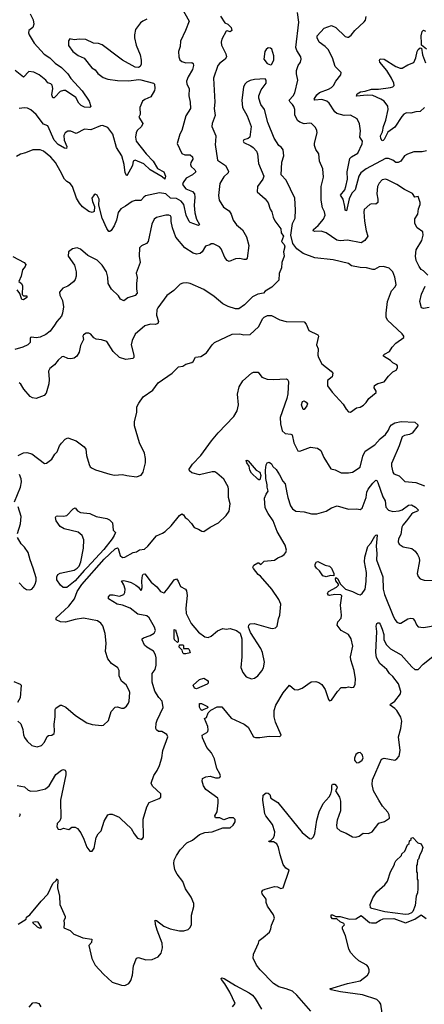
# Model space of a CAD drawing. Extents: x 2133489 to 2292442, y 756223 to 916462.
# Tile 212 of 256: x 2184650 to 2188484, y 845829 to 855168. Entities that reach past the tile are written whole.
import ezdxf

# ---------------------------------------------------------------- set-up
doc = ezdxf.new("R2010")
doc.units = 0

msp = doc.modelspace()

# ---------------------------------------------------------------- linework, layer by layer
at = {"layer": '0CON20XD'}
for points in [[(2184747.8, 855225), (2184777.2, 855167.2), (2184784.4, 855125), (2184775.4, 855094.6), (2184737.1, 855065), (2184733.5, 855045), (2184737.9, 855025), (2184787.9, 854945), (2184882.7, 854842.7), (2184934.4, 854805), (2184985, 854755.5), (2185045.8, 854715), (2185105.8, 854655), (2185135, 854610), (2185242.6, 854492.6), (2185307.5, 854395), (2185323.3, 854345), (2185315.8, 854334.2), (2185265, 854337.1), (2185230.8, 854355), (2185209.1, 854375), (2185181.4, 854431.4), (2185085, 854495.4), (2185063.3, 854496.7), (2185032.4, 854487.6), (2184985, 854435.6), (2184975, 854427.1), (2184965, 854427.5), (2184955.4, 854455), (2184964.5, 854515), (2184956.9, 854546.9), (2184945, 854558.6), (2184915, 854570), (2184898.6, 854595), (2184834.3, 854645), (2184785, 854670.5), (2184735, 854676.7), (2184685, 854622.5), (2184607.6, 854687.6)], [(2186187.6, 855277.6), (2186254.2, 855155), (2186221.4, 855065), (2186174.4, 854965.6), (2186169.2, 854915), (2186154.4, 854865), (2186156.9, 854815), (2186167.4, 854787.4), (2186185, 854771.4), (2186225, 854759.4), (2186280.6, 854760.6), (2186292.9, 854752.9), (2186297.1, 854735), (2186288.1, 854695), (2186245.6, 854625), (2186230, 854585), (2186234.3, 854555), (2186254.5, 854514.5), (2186251.8, 854445), (2186265.6, 854385), (2186269.2, 854325), (2186224, 854255), (2186185, 854117.5), (2186167.6, 854082.4), (2186142, 853995), (2186185, 853900), (2186215, 853885.7), (2186265, 853887.3), (2186288.2, 853868.2), (2186291.1, 853845), (2186272.1, 853815), (2186267.3, 853795), (2186275.3, 853775.3), (2186309.2, 853745), (2186317.5, 853725), (2186287.1, 853695), (2186226.2, 853663.8), (2186197.5, 853625), (2186193.3, 853605), (2186225, 853564.7), (2186287.4, 853537.4), (2186305, 853515.7), (2186309.8, 853485), (2186301.8, 853405), (2186309.2, 853335), (2186323.8, 853275), (2186353.3, 853225), (2186345, 853215.6), (2186335, 853218.2), (2186265.6, 853245), (2186255.4, 853255), (2186227.3, 853315), (2186204.5, 853414.5), (2186178.3, 853448.3), (2186135, 853471.6), (2186079.1, 853475), (2186035, 853517.9), (2185975, 853526.8), (2185842.9, 853497.1), (2185825, 853485.8), (2185797.4, 853452.6), (2185745, 853451.8), (2185716, 853444), (2185652.1, 853397.9), (2185606.7, 853373.3), (2185582.2, 853337.8), (2185568.5, 853265), (2185545, 853213.8), (2185515, 853170), (2185505, 853160), (2185495, 853160), (2185475, 853186.7), (2185432.5, 853285), (2185399.3, 853409.3), (2185403.3, 853465), (2185385, 853502.5), (2185365, 853512.5), (2185355, 853507.5), (2185334.2, 853475), (2185338.8, 853445), (2185360, 853395), (2185355, 853350), (2185335, 853340), (2185305, 853348.8), (2185245, 853392.5), (2185215, 853429.2), (2185187.8, 853475), (2185151.4, 853585), (2185128, 853615), (2185095, 853634.3), (2185075.7, 853655), (2185034, 853734), (2184987.8, 853815), (2184945, 853863.1), (2184875, 853920), (2184845, 853934.4), (2184775, 853934.4), (2184705, 853905.5), (2184656.7, 853893.3), (2184619.9, 853870.1)], [(2188516.7, 852745), (2188475, 852786), (2188455, 852800), (2188435, 852826), (2188407.7, 852885), (2188400, 852925), (2188406.1, 852985), (2188460, 853075), (2188474.4, 853125), (2188469.2, 853155), (2188415, 853195.4), (2188395.2, 853235), (2188395, 853278), (2188422, 853325), (2188430, 853375), (2188445.4, 853415), (2188445.4, 853435), (2188425, 853491.2), (2188395, 853484), (2188370.7, 853520.7), (2188295, 853557.3), (2188225, 853603.9), (2188135, 853649.4), (2188115, 853655.7), (2188085, 853650), (2188055, 853618), (2188040, 853585), (2188035.6, 853515), (2188044.3, 853465), (2188042.5, 853435), (2188025, 853419.2), (2187985, 853421.9), (2187966.2, 853415), (2187915, 853366.7), (2187910, 853345), (2187916.7, 853256.7), (2187931.9, 853165), (2187948, 853115), (2187920.8, 853075), (2187885, 853051.9), (2187755, 853075.5), (2187685, 853071.5), (2187655, 853075.6), (2187555, 853147.8), (2187505, 853160.8), (2187445, 853158.9), (2187430, 853165), (2187435, 853177.1), (2187478.6, 853215), (2187529.2, 853275), (2187544.3, 853315), (2187539.2, 853345), (2187518.9, 853385), (2187505.5, 853455), (2187507.5, 853585), (2187530, 853675), (2187522.9, 853755), (2187490.8, 853825), (2187484.2, 853895), (2187455.5, 853935.5), (2187442.2, 853975), (2187442.1, 853997.9), (2187468.6, 854095), (2187467, 854117), (2187453.3, 854145), (2187413.9, 854183.9), (2187395, 854186.9), (2187345, 854179.5), (2187305, 854194.6), (2187282.3, 854212.3), (2187258, 854265), (2187258, 854315), (2187248.9, 854345), (2187236.4, 854365), (2187212.7, 854385), (2187204.4, 854405), (2187240, 854445), (2187255.7, 854475), (2187284.2, 854595), (2187272, 854655), (2187272, 854685), (2187290, 854735), (2187311.2, 854765), (2187318, 854795), (2187314, 854815), (2187275.4, 854875.4), (2187265.6, 854905), (2187293.6, 855143.6), (2187282, 855235)], [(2186553, 855203), (2186595, 855137.5), (2186622.5, 855125), (2186652.5, 855095), (2186660, 855065), (2186645, 855052.5), (2186615, 855062.5), (2186605, 855060), (2186564, 854985), (2186557.5, 854955), (2186560.8, 854925), (2186604.2, 854845), (2186610, 854815), (2186598, 854795), (2186545, 854754.3), (2186527.2, 854732.8), (2186487.1, 854615), (2186497.8, 854385), (2186492.5, 854325), (2186501.7, 854258.3), (2186474.4, 854185), (2186470.6, 854155), (2186509.5, 854065), (2186505.4, 854015.4), (2186502.7, 853985), (2186525.6, 853835.6), (2186598.6, 853785), (2186627.1, 853732.9), (2186624.2, 853715), (2186585, 853678.6), (2186546.6, 853613.4), (2186532.1, 853502.1), (2186540, 853455), (2186581.3, 853391.3), (2186633.3, 853355), (2186653.8, 853325), (2186674, 853265), (2186705, 853223.3), (2186760, 853175), (2186797.4, 853107.4), (2186820, 853025), (2186803.8, 852905), (2186795.8, 852894.2), (2186775, 852892.5), (2186735, 852903.8), (2186695, 852899.2), (2186635, 852874), (2186614.5, 852884.5), (2186592.4, 852912.4), (2186558, 852995), (2186543.3, 853015), (2186485, 853043.3), (2186465, 853042.5), (2186451.7, 853031.7), (2186410.7, 853019.3), (2186380, 852965), (2186359.5, 852950.5), (2186325.8, 852944.2), (2186295, 852954.2), (2186215, 853004), (2186130, 853105), (2186096.9, 853195), (2186084.4, 853254.4), (2186084.4, 853295), (2186078, 853308), (2186064.5, 853314.5), (2186035, 853313.5), (2185945, 853293.1), (2185924.4, 853275), (2185902.6, 853227.4), (2185868, 853065), (2185850, 853045), (2185805, 853024), (2185785.9, 853004.1), (2185781.2, 852925), (2185790, 852865), (2185752, 852765), (2185764.2, 852724.2), (2185755.8, 852665), (2185756, 852615), (2185764.3, 852575), (2185745, 852552.2), (2185675, 852530), (2185635, 852502.5), (2185606.1, 852516.1), (2185585, 852547.5), (2185520.7, 852610.7), (2185488.8, 852665), (2185485.8, 852725), (2185472.9, 852775), (2185430.7, 852840.7), (2185385, 852885.7), (2185295, 852932.5), (2185225, 852991.2), (2185195, 853003.3), (2185150, 852995), (2185112.5, 852965), (2185107.5, 852925), (2185168.8, 852838.8), (2185185.9, 852775.9), (2185186.1, 852733.9), (2185175.9, 852704.1), (2185159.5, 852680.5), (2185105, 852640), (2185059.3, 852620.7), (2185027.5, 852585), (2185030, 852555), (2185055.8, 852505), (2185064.4, 852445), (2185056.5, 852385), (2185045.5, 852355), (2185000, 852305), (2184980.8, 852269.2), (2184937.5, 852212.5), (2184898.7, 852181.3), (2184845, 852155.6), (2184805, 852150.6), (2184762.3, 852157.7), (2184753.3, 852155), (2184750, 852145), (2184750, 852105), (2184725.6, 852084.4), (2184678.3, 852061.7), (2184605, 852040)], [(2185855, 855173.3), (2185815, 855155.7), (2185793, 855137), (2185746, 855075), (2185736.1, 855023.9), (2185738, 854995), (2185754.2, 854925), (2185790, 854835), (2185801.2, 854785), (2185800, 854745), (2185792.5, 854725), (2185775, 854713.3), (2185745, 854718.8), (2185623.8, 854785), (2185585, 854812.5), (2185431.1, 854931.1), (2185395, 854943.1), (2185347.5, 854945), (2185275, 854980), (2185215, 854984.2), (2185166.1, 854976.1), (2185125, 854986.7), (2185112.3, 854967.7), (2185112.7, 854922.7), (2185153.8, 854865), (2185205, 854827.5), (2185261.7, 854801.7), (2185333, 854713), (2185365, 854693.8), (2185389.1, 854659.1), (2185440.9, 854620.9), (2185484.4, 854604.4), (2185575, 854591.1), (2185685, 854587.8), (2185775, 854600.8), (2185798.8, 854598.8), (2185917.6, 854567.6), (2185925.8, 854555), (2185931.2, 854515), (2185926.2, 854495), (2185892, 854435), (2185835, 854412.5), (2185812, 854395), (2185789.2, 854335), (2185790.7, 854269.3), (2185780, 854245), (2185815.9, 854184.1), (2185804.2, 854155), (2185764, 854116), (2185752.2, 854095), (2185746.5, 854055), (2185754.6, 854015), (2185849.5, 853895), (2185915.3, 853825.3), (2185956, 853756), (2186016.7, 853725), (2186030, 853685), (2186025, 853656.2), (2185998.8, 853678.8), (2185885, 853745.2), (2185825, 853800.7), (2185745, 853834.3), (2185724.3, 853825), (2185718.6, 853785), (2185665, 853688), (2185650.7, 853715), (2185640.4, 853795), (2185616.9, 853876.9), (2185568.2, 853955), (2185533.5, 854083.5), (2185485, 854145.5), (2185435, 854165.5), (2185415, 854162.2), (2185325, 854124.2), (2185265, 854131.2), (2185185, 854088), (2185135, 854109.2), (2185105, 854110), (2185081.2, 854095), (2185069.1, 854070.9), (2185071.9, 854025), (2185096.1, 853963.9), (2185092.5, 853947.5), (2185075, 853950), (2185015, 853984.6), (2184977.7, 854025), (2184915, 854160), (2184875, 854176.7), (2184805, 854267.8), (2184755, 854312.2), (2184725, 854329.5), (2184695, 854333.5), (2184645, 854325.5)], [(2187644.3, 854585), (2187692.5, 854645), (2187695, 854667.5), (2187638.2, 854725), (2187613.8, 854805), (2187574.1, 854884.1), (2187545, 854914.4), (2187488.8, 854955), (2187468.8, 854995), (2187468.8, 855015), (2187533.4, 855086.6), (2187605, 855112), (2187646.2, 855095), (2187735, 855010), (2187755, 855001.2), (2187765, 855003.3), (2187789.7, 855020.3), (2187825.6, 855064.4), (2187915, 855146.7), (2187926.2, 855165), (2187933, 855197)], [(2188505, 854890), (2188457.5, 854927.5), (2188456.2, 854945), (2188454.4, 855015), (2188465, 855057.5), (2188475, 855068.8), (2188495, 855060)], [(2187025, 854740), (2187035, 854743.3), (2187057, 854783), (2187057.1, 854825), (2187037.7, 854887.7), (2187025, 854898.6), (2187005, 854900.6), (2186985, 854885.6), (2186972.9, 854865), (2186964.2, 854795), (2186995, 854753.3), (2187025, 854740)], [(2188484.3, 854335.7), (2188445, 854298), (2188405, 854295.7), (2188355, 854280.8), (2188315, 854284), (2188288.7, 854271.3), (2188269.4, 854250.6), (2188205, 854148), (2188139.2, 854100.8), (2188105, 854032.9), (2188095, 854020.8), (2188085, 854018.8), (2188072, 854042), (2188069.4, 854065), (2188088.5, 854105), (2188097.1, 854155), (2188119.6, 854215), (2188140.5, 854315), (2188138, 854348), (2188105, 854394.4), (2188073.5, 854415), (2187995, 854450), (2187943.1, 854453.1), (2187841.7, 854441.7), (2187848.9, 854465), (2187880, 854485), (2187925, 854488.8), (2187985, 854508), (2188051.1, 854508.9), (2188165, 854524.5), (2188185, 854531.9), (2188197.1, 854545), (2188196.7, 854565), (2188172.9, 854615), (2188127.4, 854687.4), (2188063.2, 854765), (2188057.8, 854785), (2188064.6, 854795.4), (2188105, 854794.2), (2188215, 854724.5), (2188255, 854706.9), (2188275, 854708.6), (2188329.3, 854740.7), (2188385, 854762.5), (2188403.8, 854805), (2188415, 854866.7), (2188425, 854886.7), (2188445, 854902.5), (2188457, 854897), (2188465.6, 854835), (2188495, 854758.8)], [(2184635, 851033.8), (2184685, 851061.2), (2184717, 851063), (2184765, 851048.8), (2184885, 850960), (2184905, 850962.5), (2184955, 851000), (2184983.2, 851046.8), (2185005, 851070), (2185028, 851125), (2185045, 851150), (2185081.7, 851188.3), (2185105, 851203.3), (2185185, 851174), (2185261.2, 851115), (2185275.8, 851095), (2185282.9, 851035), (2185307.7, 850947.7), (2185317.7, 850927.7), (2185335, 850913.8), (2185367.7, 850897.7), (2185505, 850855.7), (2185548.8, 850848.8), (2185622.7, 850852.7), (2185665.9, 850845.9), (2185755, 850831.2), (2185800.7, 850849.3), (2185820, 850875), (2185842.5, 850965), (2185842.5, 851005), (2185832, 851055), (2185786, 851155), (2185736, 851315), (2185737.5, 851355), (2185759.2, 851445), (2185760.8, 851495), (2185777.9, 851532.1), (2185819.1, 851590.9), (2185910, 851655), (2185962.5, 851725), (2186093.3, 851815), (2186153.3, 851875), (2186195, 851882.9), (2186225, 851902), (2186280, 851915), (2186294.3, 851925.7), (2186314.5, 851965.5), (2186365, 851974), (2186420.5, 852009.5), (2186475, 852082.5), (2186495, 852106.2), (2186663.9, 852186.1), (2186735, 852188.8), (2186775, 852180), (2186835, 852181.2), (2186912.5, 852255), (2186952.5, 852335), (2186965, 852347.5), (2186998.3, 852361.7), (2187035, 852362.5), (2187115, 852320), (2187175, 852303.8), (2187345, 852303.3), (2187365, 852280), (2187390.5, 852220.5), (2187475, 852180), (2187482.5, 852165), (2187463.1, 852085), (2187478.8, 852045), (2187476.1, 851986.1), (2187481.2, 851965), (2187511.4, 851905), (2187601.2, 851835), (2187616, 851815), (2187609.2, 851780.8), (2187566.2, 851745), (2187566.2, 851695), (2187610, 851635), (2187715, 851522.5), (2187744.2, 851474.2), (2187765, 851450), (2187785, 851446.7), (2187840, 851485), (2187875, 851493.3), (2187908.8, 851511.2), (2187934.1, 851535.9), (2187956.7, 851575), (2188028.3, 851631.7), (2188027.5, 851645), (2188008.8, 851675), (2188012.3, 851697.7), (2188045, 851715.7), (2188105, 851732.5), (2188145, 851787.5), (2188185, 851827.5), (2188216.7, 851845), (2188230.8, 851865), (2188230.8, 851885), (2188223.8, 851895), (2188185, 851913.1), (2188162.9, 851935), (2188096.7, 851975), (2188096.7, 851985), (2188106.7, 851995), (2188155, 852020), (2188178.6, 852061.4), (2188215, 852100), (2188290, 852155), (2188290, 852165), (2188275, 852187.5), (2188135, 852318), (2188121.9, 852345), (2188121.1, 852385), (2188135.7, 852495), (2188174.2, 852595.8), (2188208.8, 852635), (2188215.8, 852655), (2188205.8, 852725), (2188185.5, 852775.5), (2188151.2, 852811.2), (2188098.3, 852828.3), (2188055, 852823.8), (2188010.8, 852799.2), (2187995, 852797.1), (2187935, 852813.8), (2187875, 852816.2), (2187794.4, 852834.4), (2187766.6, 852856.6), (2187619.7, 852889.7), (2187445, 852910.6), (2187335, 852948.9), (2187275, 852994.2), (2187239.5, 853045), (2187218.6, 853125), (2187235.8, 853235), (2187261.4, 853285), (2187264.4, 853365), (2187258.1, 853475), (2187173.8, 853645), (2187126.7, 853695), (2187134.3, 853815.7), (2187151.7, 853878.3), (2187145, 853932.5), (2187130, 853955), (2187105.5, 853975.5), (2187060.8, 854045), (2187001.7, 854191.7), (2186968.6, 854315), (2186933.3, 854365), (2186916.9, 854425), (2186917.1, 854445), (2186938.3, 854501.7), (2186984.3, 854565), (2186984.1, 854594.1), (2186975, 854606.7), (2186875, 854601.2), (2186835, 854591.2), (2186803.3, 854575), (2186783.8, 854555), (2186771.7, 854528.3), (2186755.9, 854405.9), (2186761.9, 854335), (2186805.6, 854255.6), (2186842, 854155), (2186830, 854055), (2186815, 854041.2), (2186773, 854027), (2186767.5, 854015), (2186775, 854003.3), (2186841.2, 853971.2), (2186861.2, 853955), (2186892.3, 853922.3), (2186904, 853895), (2186912.5, 853805), (2186962, 853685), (2186952.5, 853655), (2186903.3, 853586.7), (2186901.4, 853535), (2186975, 853468), (2187005, 853431.2), (2187022.4, 853372.4), (2187038.1, 853345), (2187051.4, 853295), (2187068.7, 853258.7), (2187123.8, 853185), (2187128.8, 853145), (2187148.8, 853115), (2187131.2, 853065), (2187155, 853036.7), (2187162, 853015), (2187150.8, 852965), (2187156, 852925), (2187134, 852865), (2187129.2, 852815), (2187108.1, 852761.9), (2187103.9, 852696.1), (2187037.7, 852632.3), (2186977, 852593), (2186960, 852575), (2186905, 852563.3), (2186855, 852540), (2186780, 852465), (2186725, 852426.2), (2186695, 852426.7), (2186625, 852446.7), (2186574.2, 852474.2), (2186492.3, 852542.3), (2186395, 852608.9), (2186265, 852666.5), (2186233.2, 852673.2), (2186195, 852670), (2186171.5, 852658.5), (2186110.3, 852599.7), (2186045, 852552.5), (2185959.2, 852435), (2185949.2, 852415), (2185945.8, 852365), (2185963.8, 852305), (2185960, 852285), (2185935, 852276), (2185890.7, 852279.3), (2185835, 852263.5), (2185743.5, 852186.5), (2185715.7, 852125), (2185706, 852085), (2185730, 851985), (2185730, 851965), (2185722.5, 851955), (2185655, 851945.7), (2185595, 851964), (2185535, 852020), (2185475, 852114.3), (2185425, 852132.5), (2185375, 852138), (2185351.2, 852151.2), (2185323.3, 852185), (2185305.8, 852195.8), (2185280, 852195), (2185255, 852180), (2185246.7, 852165), (2185253.3, 852135), (2185225, 852077.5), (2185214.3, 852015), (2185190, 851975), (2185165, 851956.9), (2185135, 851952.5), (2185105, 851955.8), (2185065, 851974), (2185048.3, 851971.7), (2185015, 851940), (2184980.6, 851895), (2184935, 851858.6), (2184923.5, 851833.5), (2184929.2, 851755), (2184925.8, 851715), (2184902, 851625), (2184880, 851605), (2184805, 851576.2), (2184771.2, 851581.2), (2184748, 851595), (2184689.2, 851665), (2184661.7, 851711.7), (2184645, 851723.3)], [(2188505, 853924), (2188465, 853913.8), (2188384.1, 853915.9), (2188325, 853893.3), (2188295, 853876.7), (2188260, 853825), (2188237.6, 853812.4), (2188215, 853814.4), (2188187.1, 853835), (2188145, 853852.7), (2188115, 853850), (2187932.7, 853755), (2187883.2, 853715), (2187863.7, 853685), (2187827.7, 853555), (2187798.4, 853521.6), (2187772.4, 853467.6), (2187746.2, 853355), (2187735, 853360), (2187731.1, 853395), (2187715.2, 853465.2), (2187690.5, 853505), (2187730, 853555), (2187741.7, 853585), (2187755.9, 853654.1), (2187753.3, 853725), (2187778.3, 853851.7), (2187793.5, 853866.5), (2187855, 853901.4), (2187895, 853990), (2187896.7, 854015), (2187874, 854055), (2187878, 854115), (2187869.2, 854179.2), (2187847, 854227), (2187785, 854263.8), (2187725, 854259.2), (2187655, 854277.3), (2187634.6, 854295), (2187583.8, 854375), (2187560, 854395), (2187512.3, 854412.3), (2187445, 854403.8), (2187438.9, 854415), (2187464.8, 854455.2), (2187491.2, 854478.8), (2187575, 854508.8), (2187602.9, 854525), (2187621.9, 854545), (2187644.3, 854585)], [(2184585, 852922.5), (2184692, 852865), (2184707.5, 852845), (2184702.1, 852827.9), (2184675.6, 852795), (2184663.9, 852736.1), (2184640, 852685), (2184666.7, 852665), (2184677.5, 852645), (2184673, 852563), (2184685, 852550), (2184718.3, 852548.3), (2184718.3, 852531.7), (2184685, 852510), (2184670, 852515), (2184651.2, 852571.2), (2184626.2, 852605)], [(2188528.7, 852438.7), (2188475, 852429.5), (2188458, 852435), (2188440.6, 852495), (2188455.8, 852564.2), (2188490.8, 852639.2)], [(2184633.3, 848515), (2184659.4, 848489.4), (2184680, 848435), (2184685.5, 848385), (2184695, 848360), (2184721.4, 848325), (2184766.2, 848285), (2184815, 848270), (2184855.7, 848284.3), (2184883.8, 848315), (2184910.5, 848369.5), (2184922, 848378), (2184955, 848381.2), (2184975, 848396.7), (2184980.8, 848415), (2184975.5, 848485), (2184986.5, 848555), (2184986.2, 848625), (2184992.3, 848637.7), (2185034, 848666), (2185045, 848666.2), (2185085.7, 848645.7), (2185179.3, 848569.3), (2185285, 848498), (2185335, 848483.3), (2185425, 848473.3), (2185445, 848476.7), (2185490.5, 848519.5), (2185516.2, 848605), (2185555, 848647.5), (2185575, 848650), (2185615, 848636.7), (2185635, 848636.7), (2185662.7, 848657.3), (2185682, 848685), (2185688, 848705), (2185692, 848785), (2185688, 848805), (2185657.9, 848857.9), (2185614, 848895), (2185590.8, 848945), (2185592, 848995), (2185580.5, 849020.5), (2185520.9, 849060.9), (2185484.2, 849105), (2185464, 849175), (2185469.2, 849255), (2185459.2, 849345), (2185437.7, 849417.7), (2185420, 849445), (2185386.8, 849466.8), (2185255, 849490), (2185175, 849478.2), (2185085, 849454.6), (2185035.6, 849455.6), (2184996.7, 849475), (2184994, 849495), (2185075, 849566), (2185115, 849604.2), (2185169.4, 849675), (2185195.6, 849745), (2185237.8, 849812.2), (2185449.2, 850050.8), (2185555, 850148.9), (2185575, 850158), (2185581.7, 850151.7), (2185603.1, 850085), (2185625, 850066), (2185645, 850070), (2185725, 850114.3), (2185755, 850119.2), (2185785, 850140), (2185833.4, 850146.6), (2185865, 850174), (2185945, 850273.3), (2186003.6, 850296.4), (2186027.7, 850312.3), (2186085, 850366.7), (2186163.3, 850465), (2186185, 850480), (2186203, 850473), (2186217, 850447), (2186237.5, 850435), (2186279.3, 850389.3), (2186301.7, 850351.7), (2186345, 850336.7), (2186375, 850316.7), (2186395, 850313.3), (2186454.5, 850355.5), (2186535, 850396), (2186606.2, 850465), (2186634.3, 850505.7), (2186644.2, 850575), (2186628.9, 850635), (2186629.1, 850715), (2186625, 850736.2), (2186585, 850810), (2186517.9, 850867.9), (2186497.9, 850877.9), (2186475, 850879.4), (2186355, 850851.8), (2186280.9, 850870.9), (2186258.3, 850888.3), (2186254.1, 850904.1), (2186286.3, 850953.7), (2186367.1, 851032.9), (2186466.9, 851173.1), (2186530, 851250), (2186678.8, 851405), (2186709.3, 851459.3), (2186722.5, 851515), (2186712.2, 851615), (2186729.4, 851685), (2186765, 851744), (2186846.7, 851815), (2186865, 851825.5), (2186910, 851825), (2186945, 851776.7), (2186995, 851758.8), (2187055, 851753.8), (2187175, 851762.5), (2187186.1, 851756.1), (2187196, 851735), (2187190.7, 851619.3), (2187181.5, 851575), (2187118.6, 851395), (2187120.8, 851335), (2187138.3, 851268.3), (2187165, 851242), (2187217.7, 851237.7), (2187230.5, 851230.5), (2187246.5, 851155), (2187285, 851080), (2187305, 851074.4), (2187405, 851114.5), (2187473.2, 851103.2), (2187502.5, 851082.5), (2187530.8, 851015), (2187597, 850907), (2187637.7, 850897.7), (2187695, 850870), (2187765, 850870), (2187805, 850877.1), (2187877.5, 850925), (2187902.6, 851027.4), (2187924.6, 851075.4), (2188014, 851135), (2188066.4, 851193.6), (2188116.9, 851233.1), (2188145.5, 851274.5), (2188156, 851305), (2188173.3, 851325), (2188205, 851344.3), (2188265, 851356.7), (2188395, 851351.2), (2188422.5, 851325), (2188423.3, 851315), (2188368, 851245), (2188345, 851234.4), (2188295, 851225.6), (2188275, 851210.8), (2188246.5, 851125), (2188185.9, 850985.9)], [(2187345, 851470), (2187335, 851471.4), (2187320.9, 851515), (2187328.5, 851545), (2187345, 851551.8), (2187365, 851541.5), (2187377.5, 851525), (2187371.5, 851505), (2187345, 851470)], [(2184625, 847905.6), (2184695, 847891.4), (2184730.7, 847859.3), (2184755, 847851.5), (2184815, 847852.2), (2184895, 847872.2), (2184927.6, 847902.4), (2184993, 848007), (2185045, 848050), (2185065, 848056.7), (2185079.3, 848049.3), (2185086.7, 848035), (2185086.2, 848005), (2185035.6, 847765), (2185040, 847595), (2185030.7, 847569.3), (2185003.3, 847545), (2185003, 847513), (2185015, 847490), (2185035, 847487.5), (2185065, 847500), (2185115, 847487.5), (2185145, 847507.5), (2185175, 847507.5), (2185196.1, 847496.1), (2185227.5, 847455), (2185257.5, 847395), (2185285, 847320), (2185315, 847282.5), (2185335, 847280), (2185355, 847310), (2185375, 847410), (2185392.5, 847445), (2185422.5, 847475), (2185448.8, 847565), (2185483.3, 847625), (2185505, 847633.3), (2185525, 847632.5), (2185593.6, 847603.6), (2185607.3, 847587.3), (2185706.2, 847495), (2185734.2, 847444.2), (2185767.5, 847405), (2185807, 847393), (2185822.5, 847415), (2185820.8, 847585), (2185855, 847702.5), (2185877.7, 847742.3), (2185970.7, 847779.3), (2185986.2, 847795), (2185986.7, 847825), (2185908.3, 847898.3), (2185896.2, 847925), (2185922.1, 847997.9), (2185953.7, 848046.3), (2185975.6, 848095), (2185995.6, 848165), (2186007.1, 848235), (2186053.3, 848365), (2186045, 848387.5), (2185997.5, 848415), (2185965, 848416.2), (2185945, 848433.3), (2185941.2, 848445), (2185944, 848494), (2185952.5, 848525), (2186008, 848645), (2185999.2, 848705), (2185968.7, 848738.7), (2185929.8, 848799.8), (2185906, 848885), (2185906, 848965), (2185932, 849005), (2185943.8, 849045), (2185943.8, 849115), (2185937.5, 849145), (2185916.8, 849176.8), (2185853.8, 849215), (2185832, 849235), (2185808.8, 849285), (2185810, 849295), (2185822.5, 849305), (2185885, 849325.6), (2185925, 849349.2), (2185937.5, 849375), (2185928.5, 849405), (2185875, 849494.3), (2185855, 849512.9), (2185768.3, 849528.3), (2185695, 849587.3), (2185625, 849613.4), (2185574.4, 849624.4), (2185490, 849675), (2185491.2, 849695), (2185507.7, 849712.3), (2185535, 849713.5), (2185595, 849701.1), (2185635.5, 849714.5), (2185647.5, 849735), (2185649.4, 849765), (2185636.6, 849806.6), (2185614.2, 849845.8), (2185635, 849850), (2185675, 849838.1), (2185705, 849829.4), (2185748.8, 849805), (2185774.4, 849784.4), (2185797, 849753), (2185805, 849760), (2185808.8, 849781.2), (2185805.5, 849845), (2185811.9, 849895), (2185820.9, 849909.1), (2185835, 849911.2), (2185895, 849832.9), (2185949.8, 849789.8), (2185985.5, 849745.5), (2186015, 849733.1), (2186025, 849737.5), (2186055.6, 849775), (2186112, 849855), (2186135, 849863.3), (2186151.9, 849841.9), (2186172.5, 849792.5), (2186221.2, 849765), (2186231.1, 849751.1), (2186236.3, 849706.3), (2186223.2, 849585), (2186226.7, 849535), (2186275, 849442), (2186345, 849358.1), (2186405, 849314.2), (2186435, 849308), (2186465, 849320), (2186525, 849371.2), (2186575, 849393.3), (2186605, 849386.7), (2186645, 849393.3), (2186705, 849373.3), (2186738.3, 849348.3), (2186756.1, 849296.1), (2186753.8, 849125), (2186743.8, 849025), (2186763.8, 848975), (2186796.7, 848935), (2186845, 848916.2), (2186875, 848923.8), (2186905.7, 848944.3), (2186945, 848993.3), (2186959.1, 849020.9), (2186969.2, 849075), (2186951.9, 849165), (2186935, 849203.8), (2186836.2, 849355), (2186818.8, 849405), (2186820, 849425), (2186835, 849438.8), (2186871.7, 849441.7), (2187025, 849395.8), (2187045, 849392), (2187075, 849400), (2187088.8, 849415), (2187102, 849485), (2187115, 849520), (2187124, 849625), (2187106.9, 849666.9), (2187040, 849765), (2186930.6, 849890.6), (2186910, 849905), (2186865, 849962.5), (2186860, 849975), (2186867.5, 849995), (2186907, 850017), (2186917, 850017), (2186935, 850000), (2186965, 850033.3), (2187065, 850040), (2187095, 850063.8), (2187135, 850079.2), (2187155, 850094), (2187172, 850115), (2187177.5, 850135), (2187165.7, 850185), (2187088.8, 850315), (2187052.3, 850415), (2187004.7, 850484.7), (2186977.2, 850537.2), (2186969.2, 850630.8), (2186985, 850667.5), (2187005.8, 850695), (2186994, 850735), (2186995.8, 850755), (2186983.2, 850815), (2186978.5, 850895), (2186984.4, 850945), (2186995, 850966.2), (2187015, 850971.2), (2187035, 850956.2), (2187049.7, 850929.7), (2187080.3, 850900.3), (2187112.4, 850852.4), (2187142.2, 850792.2), (2187164, 850765), (2187181.1, 850681.1), (2187189.5, 850635), (2187215.5, 850555.5), (2187235, 850528), (2187265, 850506), (2187345, 850499.5), (2187415, 850480.9), (2187465, 850480), (2187554.7, 850505.3), (2187605, 850538.5), (2187657.4, 850557.4), (2187766.8, 850526.8), (2187845, 850528.8), (2187875, 850521.2), (2187894.1, 850535.9), (2187915.4, 850584.6), (2187932.2, 850635), (2187940, 850685), (2187953.3, 850715), (2187995, 850770.8), (2188025, 850800), (2188035, 850796.7), (2188045, 850777.5), (2188091.9, 850641.9), (2188112.5, 850605), (2188120.8, 850545), (2188145.6, 850515.6), (2188185, 850504.4), (2188245, 850508.5), (2188275, 850520), (2188335, 850564.6), (2188362.4, 850567.6), (2188400.6, 850545), (2188428, 850515), (2188420, 850505), (2188378.7, 850491.3), (2188361.1, 850478.9), (2188316.2, 850413.8), (2188281.2, 850375), (2188272.1, 850355), (2188262.5, 850285), (2188240, 850245), (2188236.1, 850216.1), (2188244.1, 850194.1), (2188285, 850168), (2188365, 850152.5), (2188396.6, 850126.6), (2188420, 850095), (2188434, 850065), (2188437.5, 850035), (2188416.2, 849915), (2188425, 849887.5), (2188444.2, 849864.2), (2188482.3, 849852.3), (2188575, 849848)], [(2186915, 850802.5), (2186905, 850810), (2186845, 850867.5), (2186831.8, 850895), (2186824.6, 850934.6), (2186801.4, 850965), (2186795, 850987.5), (2186805, 850991.2), (2186816, 850985), (2186890.8, 850895), (2186926.8, 850876.8), (2186933.5, 850845), (2186925, 850804), (2186915, 850802.5)], [(2188185.9, 850985.9), (2188172.9, 850957.1), (2188173, 850933), (2188184.4, 850875), (2188195, 850860.8), (2188245, 850840), (2188298, 850788), (2188405, 850777.8), (2188485, 850748)], [(2184600.8, 850595), (2184655.7, 850735), (2184668, 850785), (2184664.1, 850814.1), (2184646.7, 850855)], [(2184628.8, 850295), (2184657.5, 850385), (2184664, 850455), (2184636.3, 850546.3)], [(2185095, 849782.2), (2185063, 849783), (2185035, 849803.8), (2185000, 849855), (2185001.2, 849885), (2185012.5, 849905), (2185032.3, 849917.7), (2185165, 849946.9), (2185195, 849964.2), (2185214.3, 849985), (2185230, 850025), (2185255.7, 850155), (2185257.1, 850235), (2185241.4, 850275), (2185205, 850308.1), (2185070, 850340), (2185032.1, 850362.1), (2184996.2, 850415), (2184988.8, 850445), (2184995, 850457.5), (2185006.4, 850463.6), (2185065, 850458.8), (2185095, 850466.2), (2185155, 850530), (2185175, 850537.5), (2185198.8, 850508.8), (2185225, 850492.9), (2185315, 850483.1), (2185375, 850456.9), (2185475, 850435.8), (2185500, 850425), (2185528.8, 850395), (2185536.7, 850325), (2185556.7, 850305), (2185545, 850276.7), (2185527.2, 850242.8), (2185448.5, 850141.5), (2185289.6, 849970.4), (2185259.1, 849945), (2185175.6, 849844.4), (2185095, 849782.2)], [(2185203, 846477), (2185248.8, 846458.8), (2185332.5, 846445), (2185330, 846415), (2185303.8, 846385), (2185333, 846263), (2185365, 846200), (2185443.3, 846115), (2185525, 846040), (2185615, 846010), (2185645, 846007.5), (2185685, 846026.7), (2185704, 846055), (2185720, 846105), (2185727.1, 846195), (2185756.7, 846265), (2185775, 846273.8), (2185845, 846250), (2185903.9, 846253.9), (2185960.5, 846279.5), (2185990, 846315), (2186003.3, 846365), (2185998.3, 846408.3), (2185951.1, 846531.1), (2185935.8, 846585), (2185933.9, 846626.1), (2185945, 846623.8), (2186015, 846568.8), (2186075, 846543.8), (2186165, 846524.2), (2186205, 846526), (2186245, 846536.7), (2186265, 846557.5), (2186276.2, 846585), (2186276.2, 846675), (2186301.2, 846755), (2186300, 846785), (2186273.4, 846843.4), (2186220.6, 846925), (2186195, 846993.3), (2186142.7, 847062.7), (2186118.8, 847105), (2186110, 847165), (2186114.2, 847195), (2186135, 847240), (2186170.8, 847295), (2186235, 847361.4), (2186285.8, 847384.2), (2186355, 847438.8), (2186405, 847458.8), (2186475, 847463.3), (2186575, 847502.5), (2186645, 847502.5), (2186673, 847527), (2186691.7, 847558.3), (2186691.7, 847581.7), (2186675, 847597.5), (2186635, 847597.5), (2186585, 847580), (2186546.4, 847596.4), (2186505, 847597.5), (2186498.8, 847615), (2186520, 847655), (2186530.5, 847739.5), (2186532, 847772), (2186526.2, 847785), (2186415, 847866.7), (2186392.3, 847902.3), (2186377.5, 847945), (2186380.7, 847969.3), (2186415, 847987.5), (2186455, 847991.2), (2186505, 847976.2), (2186533.6, 847976.4), (2186545, 847980), (2186551.2, 847995), (2186546.2, 848015), (2186518, 848065), (2186495, 848157.5), (2186466.2, 848215), (2186424.6, 848264.6), (2186381.2, 848355), (2186379.3, 848380.7), (2186424.2, 848405.8), (2186434, 848416), (2186437, 848433), (2186433.3, 848465), (2186400.5, 848539.5), (2186419.5, 848550.5), (2186435.7, 848594.3), (2186460.8, 848619.2), (2186521.2, 848648.8), (2186565, 848649.2), (2186655, 848544.4), (2186778, 848485), (2186815, 848458.1), (2186865, 848366.2), (2186885, 848358), (2186925, 848358.8), (2187015, 848372.5), (2187115, 848370), (2187127, 848383), (2187072.5, 848505), (2187060.6, 848555), (2187061.1, 848615), (2187078.1, 848665), (2187145, 848782), (2187205, 848856.7), (2187255, 848816.2), (2187285, 848810.8), (2187325, 848828.6), (2187412.6, 848887.4), (2187455, 848889.4), (2187485, 848880.6), (2187511.7, 848861.7), (2187545.8, 848815), (2187575, 848720), (2187585, 848707.5), (2187605, 848712.5), (2187662.7, 848797.3), (2187695, 848832.5), (2187743.6, 848833.6), (2187765, 848840), (2187796.4, 848833.6), (2187815, 848837.5), (2187830, 848865), (2187831.1, 848915), (2187818.2, 848995), (2187786.6, 849095), (2187785.8, 849125), (2187807.5, 849225), (2187790.9, 849295), (2187765.2, 849335.2), (2187695.8, 849375), (2187656.7, 849425), (2187665, 849457.5), (2187695, 849490), (2187700.7, 849519.3), (2187688.6, 849615), (2187701.7, 849701.7), (2187691.7, 849711.7), (2187635, 849716.2), (2187585, 849705.8), (2187575, 849709.2), (2187567.1, 849725), (2187576.2, 849745), (2187651.2, 849785), (2187670, 849805), (2187670, 849815), (2187646.2, 849845), (2187641.2, 849865), (2187645, 849876.7), (2187665, 849863.8), (2187687.1, 849817.1), (2187736, 849766), (2187805, 849745.8), (2187855, 849718.8), (2187875, 849713.8), (2187895, 849723.8), (2187921.9, 849765), (2187932.3, 849837.7), (2187935.2, 849925), (2187917.4, 850025), (2187920.2, 850070.2), (2187949.3, 850170.7), (2187977.4, 850202.6), (2188015, 850270), (2188025, 850280), (2188035, 850283.3), (2188038.6, 850278.6), (2188027.3, 850175), (2188034.7, 850105.3), (2188030.9, 850045), (2188090.6, 849885), (2188093.1, 849765), (2188106.8, 849716.8), (2188193.4, 849503.4), (2188206.2, 849475), (2188225, 849454), (2188245, 849444), (2188260, 849445), (2188327.5, 849485), (2188355, 849492), (2188375, 849488), (2188395, 849466.7), (2188408.8, 849428.8), (2188425, 849408.8), (2188475, 849401.4), (2188605, 849423.5)], [(2184646, 849826), (2184685, 849782.9), (2184715, 849764.4), (2184745, 849760), (2184765, 849767.5), (2184781.4, 849785), (2184795.6, 849815), (2184804.5, 849845.5), (2184804.4, 849875), (2184778.6, 849965), (2184747.5, 850045), (2184730.8, 850115), (2184696.2, 850165), (2184663.8, 850195), (2184630, 850255)], [(2187555, 849884.4), (2187523.1, 849893.1), (2187490.3, 849940.3), (2187461.2, 849965), (2187450, 849985), (2187450, 850005), (2187463, 850027), (2187475, 850030), (2187545, 849994.2), (2187585, 849985.8), (2187604.2, 849965), (2187626, 849915), (2187627, 849893), (2187595, 849896), (2187555, 849884.4)], [(2188051.5, 847765), (2188002.2, 847855), (2187990.3, 847915), (2187992.6, 847957.4), (2188078, 848155), (2188105, 848162.2), (2188205, 848145.6), (2188225, 848155.7), (2188245, 848182.5), (2188254.7, 848235), (2188239.1, 848365), (2188260, 848445), (2188269.4, 848515), (2188263, 848553), (2188224, 848615), (2188205, 848636), (2188160, 848665), (2188165, 848676.2), (2188205.7, 848704.3), (2188258.8, 848775), (2188260, 848795), (2188239.7, 848869.7), (2188185, 848939.2), (2188155, 848966.2), (2188130, 849005), (2188062.9, 849062.9), (2188030.7, 849119.3), (2188024.6, 849164.6), (2188034.5, 849365.5), (2188026.8, 849415), (2188035, 849439.2), (2188045, 849448.1), (2188055, 849446.9), (2188065, 849434.2), (2188085, 849387.1), (2188099.7, 849335), (2188098.8, 849285), (2188125, 849236.9), (2188165, 849200.5), (2188265, 849142.7), (2188365, 849029.5), (2188395, 849005.6), (2188425, 849005.8), (2188474.2, 849055), (2188565, 849128.6)], [(2186145, 849260), (2186117.5, 849285), (2186111.9, 849301.9), (2186115, 849382.5), (2186125, 849380), (2186150, 849295), (2186152.5, 849267.5), (2186145, 849260)], [(2186225, 849152.5), (2186205, 849153.3), (2186195, 849163.3), (2186189.3, 849189.3), (2186160, 849215), (2186162.5, 849237.5), (2186195, 849240), (2186201.7, 849231.7), (2186202.5, 849202.5), (2186245, 849202.5), (2186256.2, 849195), (2186266.2, 849163.8), (2186225, 849152.5)], [(2184595, 848892), (2184655, 848866.2), (2184663.8, 848855), (2184653.8, 848735), (2184628.3, 848691.7)], [(2186325, 848820), (2186305, 848826.7), (2186293.6, 848856.4), (2186355, 848910), (2186395, 848923.3), (2186435, 848896.2), (2186435.8, 848875), (2186425, 848866), (2186325, 848820)], [(2186375, 848616.7), (2186365, 848623.3), (2186353.3, 848646.7), (2186355, 848682.5), (2186373.3, 848683.3), (2186430, 848655), (2186432.5, 848645), (2186425, 848637.5), (2186395, 848623.8), (2186375, 848616.7)], [(2187845, 848120), (2187865, 848123.3), (2187895, 848143.3), (2187903.8, 848165), (2187895, 848197.5), (2187875, 848217.5), (2187856.7, 848213.3), (2187835, 848197.5), (2187823.6, 848163.6), (2187823.3, 848145), (2187830.5, 848130.5), (2187845, 848120)], [(2187407.1, 845765), (2187276.2, 845916.2), (2187235, 845952), (2187175, 845975.8), (2187105, 845994.2), (2187054, 846025), (2186928, 846155), (2186895, 846200), (2186861.2, 846265), (2186866.1, 846303.9), (2186911.7, 846408.3), (2186917.5, 846435), (2186958.3, 846461.7), (2187016.1, 846513.9), (2187030, 846545), (2187035, 846580), (2187063.3, 846645), (2187055, 846677.5), (2186998.3, 846758.3), (2186986.7, 846795), (2186986.7, 846825), (2186946, 846875), (2186944.3, 846895), (2186955, 846912), (2186975, 846922), (2187065, 846947.5), (2187093.3, 846943.3), (2187125, 846927.5), (2187146.7, 846933.3), (2187201.7, 847101.7), (2187170.7, 847120.7), (2187147.1, 847155), (2187117.1, 847245), (2187101.3, 847315), (2187085, 847350), (2187055, 847370), (2187015, 847370), (2187010, 847375), (2187028.3, 847381.7), (2187055, 847408.8), (2187065, 847433.3), (2187067.8, 847465), (2187045, 847534.4), (2186981.3, 847615), (2186972.2, 847635), (2186954.2, 847765.8), (2186956.4, 847813.6), (2186985, 847833.3), (2187005, 847830), (2187019.3, 847819.3), (2187030, 847785), (2187095, 847744), (2187325, 847459.2), (2187395, 847400.8), (2187415, 847396.7), (2187433.9, 847416.1), (2187445, 847450), (2187464.3, 847575), (2187486.1, 847653.9), (2187525, 847732.5), (2187582.3, 847797.7), (2187598.8, 847825), (2187608.3, 847861.7), (2187608.8, 847905), (2187615, 847916.7), (2187635, 847918), (2187655.8, 847895), (2187657.3, 847882.7), (2187643.3, 847855), (2187680, 847795), (2187688.8, 847755), (2187688.6, 847665), (2187658.1, 847575), (2187650.9, 847529.1), (2187653.4, 847503.4), (2187685, 847474), (2187743, 847453), (2187805, 847418.8), (2187836.1, 847413.9), (2187866.1, 847423.9), (2187905, 847452.5), (2187955, 847450), (2187990, 847465), (2188052.7, 847547.3), (2188105.9, 847564.1), (2188153.3, 847595), (2188152, 847625), (2188139.7, 847649.7), (2188088.2, 847708.2), (2188051.5, 847765)], [(2184648.3, 847638.3), (2184655.3, 847625), (2184645, 847606.7)], [(2188305, 846682), (2188110, 846705), (2187986.7, 846736.7), (2187973.8, 846745), (2187970, 846775), (2187995, 846840), (2188033.3, 846895), (2188109.3, 846960.7), (2188133.8, 846996.2), (2188163.8, 847085), (2188200, 847155), (2188200, 847165), (2188215, 847190), (2188268.3, 847241.7), (2188272.5, 847255), (2188298.3, 847281.7), (2188325, 847340), (2188340, 847355), (2188345, 847380), (2188358.3, 847391.7), (2188360, 847405), (2188375, 847410), (2188421.7, 847361.7), (2188455, 847350), (2188470, 847315), (2188457.5, 847275), (2188440, 847245), (2188430, 847205), (2188420, 847195), (2188416.7, 847155), (2188410, 847145), (2188410, 847085), (2188416.2, 847075), (2188417.5, 847015), (2188422.5, 847005), (2188422.5, 846925), (2188418.8, 846885), (2188407, 846853), (2188398.8, 846765), (2188375, 846707.5), (2188362.5, 846695), (2188335, 846684), (2188305, 846682)], [(2184635, 846588.6), (2184710, 846635), (2184713.3, 846655), (2184744.2, 846675.8), (2184852.2, 846807.8), (2184917.3, 846872.7), (2184964, 846975), (2184996.7, 847003.3), (2185005, 847020), (2185012.5, 847005), (2185006.7, 846935), (2185027.1, 846855), (2185030, 846775), (2185080.7, 846660.7), (2185080, 846645), (2185066.4, 846623.6), (2185071.2, 846595), (2185067.5, 846555), (2185127.5, 846527.5), (2185164.2, 846494.2), (2185203, 846477)], [(2188085.7, 845745), (2188070.5, 845830.5), (2188060.5, 845850.5), (2188035, 845873.3), (2187899.7, 845919.7), (2187688.5, 845948.5), (2187600, 845965), (2187590, 845975), (2187755, 846026), (2187875, 846052), (2187945, 846106.2), (2187960.8, 846135), (2187962.9, 846155), (2187953.2, 846183.2), (2187938.9, 846198.9), (2187865, 846242.5), (2187824, 846275), (2187785, 846320), (2187768, 846355), (2187737.5, 846477.5), (2187707.5, 846545), (2187710, 846565), (2187727, 846583), (2187722.5, 846595), (2187685, 846610), (2187655, 846638), (2187615, 846638.5), (2187601.5, 846655), (2187602.4, 846677.6), (2187615, 846678.9), (2187645, 846660), (2187685, 846662.8), (2187775, 846635.6), (2187835, 846640.8), (2187885, 846670), (2187963.8, 846605), (2187985, 846600.6), (2188025, 846600.8), (2188064.7, 846625.3), (2188095, 846638.8), (2188195, 846643.3), (2188305, 846600), (2188395.3, 846634.7), (2188455, 846678.8), (2188501.7, 846641.7)], [(2184855, 846552.5), (2184853.3, 846565), (2184825, 846607.5), (2184795, 846612.5), (2184770, 846605), (2184816.2, 846565), (2184835, 846554.5), (2184855, 846552.5)], [(2186665.8, 845804.2), (2186692.5, 845835), (2186642.5, 845945), (2186594.3, 846024.3), (2186561.2, 846065), (2186557.5, 846075), (2186565, 846080), (2186586.7, 846075), (2186695, 846005.7), (2186825, 845938.8), (2186855, 845916), (2186880, 845885), (2186941.8, 845781.8)], [(2184739.5, 845800.5), (2184775, 845842.5), (2184803.6, 845846.4), (2184832.5, 845835), (2184850, 845805)]]:
    msp.add_lwpolyline(points, dxfattribs=at)

doc.saveas('drawing.dxf')
